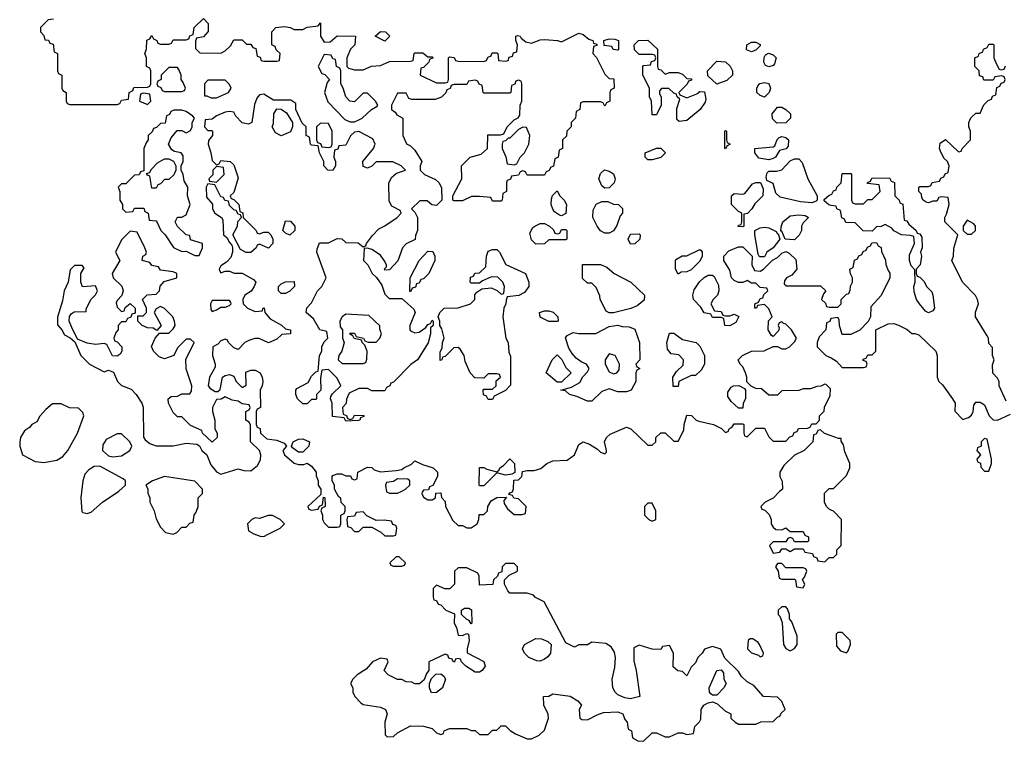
# Model space of a CAD drawing. Header units: inches. Extents: x 2554595 to 2793962, y 331849 to 426146.
# Tile 38 of 45: x 2666238 to 2670802, y 383182 to 386527. Entities that reach past the tile are written whole.
import ezdxf

# ---------------------------------------------------------------- set-up
doc = ezdxf.new("R2010")
doc.units = ezdxf.units.IN
doc.header["$MEASUREMENT"] = 0
doc.layers.add('C6368', color=7, linetype='Continuous')
doc.layers.add('C6378', color=7, linetype='Continuous')

msp = doc.modelspace()

# ---------------------------------------------------------------- linework, layer by layer
at = {"layer": 'C6368', "color": 5, "elevation": 20}
for points in [[(2666394, 386530), (2666370, 386526), (2666351.6, 386508.4), (2666334, 386490), (2666334, 386470), (2666350, 386454), (2666354, 386434), (2666371.6, 386431.6), (2666378, 386418), (2666392.7, 386412.7), (2666398, 386378), (2666414, 386370), (2666414, 386290), (2666418, 386278), (2666434, 386270), (2666434, 386210), (2666438, 386198), (2666454, 386190), (2666454, 386150), (2666458, 386138), (2666470, 386134), (2666690, 386134), (2666702, 386138), (2666710, 386154), (2666742, 386158), (2666746, 386190), (2666762, 386198), (2666767.3, 386212.7), (2666830, 386214), (2666842, 386218), (2666846, 386230), (2666846, 386290), (2666842, 386302), (2666826, 386310), (2666826, 386350), (2666818, 386370), (2666826, 386390), (2666827.3, 386432.7), (2666842, 386438), (2666850, 386454), (2666858, 386438), (2666874, 386430), (2666878, 386418), (2666890, 386414), (2666930, 386414), (2666942, 386418), (2666950, 386434), (2667010, 386434), (2667022, 386438), (2667027.3, 386452.7), (2667042, 386458), (2667046, 386490), (2667090, 386532), (2667112, 386510), (2667111.6, 386471.6), (2667090, 386448), (2667058, 386442), (2667052.7, 386427.3), (2667052.7, 386392.7), (2667072.7, 386372.7), (2667170, 386372), (2667190, 386382), (2667214.6, 386405.4), (2667230, 386434), (2667270, 386434), (2667290, 386414), (2667310, 386414), (2667318, 386398), (2667332.7, 386392.7), (2667338, 386358), (2667352.7, 386352.7), (2667358, 386338), (2667370, 386334), (2667430, 386334), (2667442, 386338), (2667446, 386370), (2667427.3, 386387.3), (2667422, 386402), (2667406, 386410), (2667406, 386470), (2667426, 386490), (2667464.7, 386495.3), (2667492, 386490), (2667510, 386481), (2667550, 386482), (2667570, 386492), (2667622, 386498), (2667632, 386512), (2667632, 386450), (2667650, 386422), (2667676.4, 386423.6), (2667710, 386452), (2667794, 386450), (2667791.3, 386410), (2667772, 386390), (2667754, 386350), (2667754, 386310), (2667762, 386302), (2667790, 386294), (2667830, 386294), (2667868.4, 386311.6), (2667910, 386314), (2667952.7, 386332.7), (2668050, 386334), (2668062, 386338), (2668066, 386370), (2668070, 386374), (2668107.3, 386372.7), (2668130, 386354), (2668150, 386354), (2668154, 386350), (2668138, 386342), (2668134, 386330), (2668110, 386306), (2668098, 386302), (2668094, 386270), (2668170, 386234), (2668210, 386234), (2668222, 386238), (2668226, 386250), (2668226, 386350), (2668230, 386354), (2668251.3, 386351.3), (2668258, 386338), (2668270, 386334), (2668387.3, 386332.7), (2668402, 386338), (2668410, 386354), (2668422, 386358), (2668427.3, 386372.7), (2668450, 386374), (2668454, 386370), (2668458, 386338), (2668490, 386334), (2668502, 386338), (2668507.3, 386352.7), (2668522, 386358), (2668527.3, 386372.7), (2668542, 386378), (2668546, 386410), (2668538, 386430), (2668538, 386450), (2668546, 386454), (2668558, 386450), (2668562, 386442), (2668584.7, 386424.7), (2668610, 386418), (2668650, 386433.4), (2668670, 386434.8), (2668730.6, 386430.6), (2668750, 386424.7), (2668830, 386464.7), (2668850, 386458), (2668876.9, 386436.9), (2668894, 386430), (2668898, 386418), (2668912.7, 386412.7), (2668912.7, 386407.3), (2668898, 386402), (2668894, 386370), (2668911.6, 386351.6), (2668950, 386274), (2668970, 386254), (2668992.7, 386252.7), (2668994, 386210), (2668978, 386202), (2668974, 386190), (2668974, 386150), (2668958, 386142), (2668950, 386126), (2668942, 386142), (2668930, 386146), (2668850, 386146), (2668838, 386142), (2668834, 386110), (2668818, 386102), (2668814, 386070), (2668794, 386050), (2668794, 386030), (2668774, 386010), (2668772.7, 385987.3), (2668754, 385970), (2668754, 385930), (2668738, 385922), (2668734, 385890), (2668718, 385882), (2668712.7, 385847.3), (2668698, 385842), (2668692.7, 385827.3), (2668678, 385822), (2668670, 385806), (2668590, 385806), (2668582, 385822), (2668570, 385826), (2668558, 385822), (2668550, 385806), (2668518, 385802), (2668512.7, 385787.3), (2668498, 385782), (2668494, 385770), (2668494, 385730), (2668478, 385722), (2668474, 385690), (2668470, 385686), (2668430, 385686), (2668422, 385702), (2668370, 385708), (2668332.7, 385707.3), (2668290, 385688), (2668250, 385688), (2668246, 385690), (2668246, 385710), (2668288, 385790), (2668286, 385850), (2668326, 385890), (2668376.4, 385903.6), (2668406, 385930), (2668407.3, 385992.7), (2668467.3, 385992.7), (2668482, 385998), (2668498, 386030), (2668530, 386062), (2668548.4, 386071.6), (2668556.4, 386083.6), (2668558, 386130), (2668566, 386150), (2668566, 386230), (2668562, 386242), (2668550, 386246), (2668538, 386242), (2668532.7, 386227.3), (2668518, 386222), (2668514, 386190), (2668510, 386186), (2668390, 386186), (2668386, 386190), (2668382, 386222), (2668367.3, 386227.3), (2668362, 386242), (2668350, 386246), (2668318, 386242), (2668310, 386226), (2668250, 386226), (2668238, 386222), (2668232.7, 386207.3), (2668218, 386202), (2668212.7, 386187.3), (2668192.7, 386167.3), (2668163.6, 386156.4), (2668056.4, 386156.4), (2668042, 386162), (2668030, 386186), (2667990, 386186), (2667962, 386130), (2667962, 386110), (2667978, 386098), (2667985.4, 386085.4), (2668014, 386070), (2668014, 385990), (2668031.6, 385951.6), (2668050, 385942), (2668070, 385922), (2668102, 385870), (2668094, 385850), (2668094, 385830), (2668114, 385810), (2668165.4, 385785.4), (2668182, 385770), (2668192.7, 385747.3), (2668194, 385690), (2668170, 385666), (2668148.4, 385668.4), (2668127.3, 385687.3), (2668092.7, 385687.3), (2668054, 385650), (2668070, 385634), (2668082, 385610), (2668082, 385550), (2668072.7, 385527.3), (2668071.6, 385508.4), (2668030, 385488), (2668012, 385470), (2667990.8, 385409.2), (2667952.7, 385367.3), (2667930, 385366), (2667928.4, 385371.6), (2667938, 385382), (2667938, 385390), (2667928, 385410), (2667910, 385435.3), (2667870, 385462), (2667850, 385468), (2667834, 385466), (2667832, 385410), (2667852, 385390), (2667872, 385350), (2667891.3, 385331.3), (2667916, 385296), (2667930, 385254), (2667950, 385234), (2668010, 385234), (2668065.4, 385185.4), (2668070.9, 385169.1), (2668046, 385110), (2668046, 385090), (2668050, 385084.7), (2668070, 385076), (2668090, 385078), (2668120.4, 385099.6), (2668130, 385114), (2668142, 385118), (2668150, 385134), (2668154, 385130), (2668154, 385110), (2668142, 385098), (2668142, 385070), (2668131, 385029), (2668082, 384950), (2668051.6, 384928.4), (2667970, 384846), (2667958, 384842), (2667954, 384830), (2667938, 384822), (2667930, 384806), (2667870, 384806), (2667850, 384818), (2667810, 384818), (2667764.7, 384795.3), (2667752.7, 384767.3), (2667751.6, 384748.4), (2667734, 384730), (2667738, 384698), (2667752.7, 384692.7), (2667758, 384678), (2667770, 384674), (2667782, 384678), (2667790, 384694), (2667832.7, 384692.7), (2667832.7, 384687.3), (2667818, 384682), (2667814, 384670), (2667808.4, 384668.4), (2667750, 384666), (2667742, 384682), (2667687.3, 384687.3), (2667686, 384750), (2667678, 384770), (2667680.4, 384779.6), (2667687.3, 384792.7), (2667726, 384830), (2667710, 384866), (2667670, 384906), (2667638, 384902), (2667632.7, 384867.3), (2667634, 384810), (2667614, 384790), (2667614, 384770), (2667610, 384766), (2667590, 384766), (2667570, 384746), (2667550, 384746), (2667526, 384770), (2667518, 384790), (2667518, 384810), (2667523.1, 384816.9), (2667574.6, 384845.4), (2667590, 384874), (2667610, 384894), (2667622, 384898), (2667628, 384970), (2667638, 384990), (2667638, 385010), (2667650, 385034), (2667666, 385050), (2667662, 385082), (2667628.9, 385088.9), (2667600.4, 385140.4), (2667566, 385170), (2667568.4, 385191.6), (2667590, 385214), (2667618, 385270), (2667638, 385290), (2667658, 385330), (2667615.3, 385450), (2667616.4, 385463.6), (2667627.3, 385492.7), (2667670, 385492), (2667710, 385512), (2667731.6, 385511.6), (2667750, 385494), (2667807.3, 385492.7), (2667830, 385474), (2667842, 385478), (2667846, 385490), (2667872.9, 385527.1), (2667902, 385558), (2667930, 385571.3), (2667988, 385610), (2668006, 385630), (2668002, 385642), (2667963.1, 385663.1), (2667950, 385686), (2667949.2, 385770), (2667962.7, 385797.3), (2667984, 385816), (2668026, 385830), (2668006, 385850), (2667967.3, 385867.3), (2667890, 385868), (2667870, 385848), (2667850, 385838), (2667830, 385846), (2667828.7, 385870), (2667878, 385930), (2667886, 385950), (2667875.3, 385975.3), (2667810, 386008), (2667790, 386006), (2667771.6, 385988.4), (2667750, 385946), (2667718, 385942), (2667712.7, 385927.3), (2667698, 385922), (2667694, 385890), (2667702, 385870), (2667702, 385850), (2667690, 385828), (2667666, 385830), (2667648, 385850), (2667648, 385870), (2667628, 385910), (2667622, 385942), (2667590, 385946), (2667586, 385950), (2667582, 385982), (2667566, 385990), (2667566, 386030), (2667547.3, 386047.3), (2667518, 386110), (2667518, 386138), (2667494.6, 386154.6), (2667414.6, 386154.6), (2667370, 386182), (2667350, 386178), (2667336.9, 386163.1), (2667326.4, 386133.6), (2667314, 386050), (2667298, 386042), (2667269.2, 386049.2), (2667239.3, 386079.3), (2667230, 386098), (2667210, 386102), (2667190, 386099), (2667150, 386082), (2667130, 386066), (2667098, 386062), (2667094, 386030), (2667110, 386014), (2667130, 386014), (2667132, 386010), (2667132, 385990), (2667112.7, 385967.3), (2667112, 385950), (2667124.7, 385910), (2667130, 385874), (2667150, 385854), (2667162, 385858), (2667170, 385874), (2667214, 385870), (2667230, 385854), (2667250, 385794), (2667230, 385726), (2667214, 385710), (2667218, 385698), (2667230, 385694), (2667254, 385670), (2667258, 385638), (2667271.6, 385631.6), (2667274, 385610), (2667334, 385550), (2667338, 385538), (2667350, 385534), (2667370, 385542), (2667390, 385542), (2667402, 385530), (2667412, 385510), (2667412, 385490), (2667391.6, 385468.4), (2667350, 385486), (2667338, 385482), (2667334, 385470), (2667310, 385448), (2667288.4, 385448.4), (2667262, 385462), (2667226, 385530), (2667248, 385570), (2667248.7, 385591.3), (2667266, 385610), (2667262, 385622), (2667250, 385626), (2667242, 385642), (2667230, 385646), (2667210, 385666), (2667206, 385686), (2667188.4, 385688.4), (2667182, 385702), (2667170, 385706), (2667142, 385762), (2667110, 385766), (2667102, 385750), (2667103.6, 385703.6), (2667131.6, 385671.6), (2667132, 385650), (2667142, 385630), (2667174, 385610), (2667179.6, 385599.6), (2667182, 385530), (2667198, 385518), (2667210, 385494), (2667222, 385482), (2667224.7, 385470), (2667224.7, 385450), (2667216, 385424), (2667196.9, 385403.1), (2667170, 385386), (2667162, 385370), (2667163.6, 385363.6), (2667170, 385354), (2667190, 385362), (2667210, 385362), (2667232.7, 385352.7), (2667270, 385351.3), (2667322, 385322), (2667332, 385310), (2667324.7, 385290), (2667310.8, 385269.2), (2667282, 385250), (2667272, 385230), (2667274, 385210), (2667294, 385190), (2667330, 385174), (2667362, 385178), (2667366, 385190), (2667371.6, 385191.6), (2667374, 385170), (2667399.6, 385139.6), (2667451.6, 385111.6), (2667470, 385094), (2667494, 385090), (2667494, 385070), (2667452.7, 385067.3), (2667430, 385046), (2667391.6, 385028.4), (2667348.4, 385048.4), (2667328.4, 385048.4), (2667299.8, 385040.2), (2667282, 385030), (2667250, 384998), (2667230, 385006), (2667206, 385030), (2667202, 385042), (2667190, 385046), (2667170, 385038), (2667156.9, 385023.1), (2667134, 385010), (2667132, 384970), (2667144.7, 384930), (2667143.6, 384916.4), (2667118, 384870), (2667112, 384830), (2667119.6, 384819.6), (2667143.6, 384803.6), (2667156.4, 384803.6), (2667167.3, 384812.7), (2667178, 384870), (2667190, 384878), (2667210, 384882), (2667230, 384874), (2667242, 384850), (2667270, 384822), (2667287.3, 384832.7), (2667286, 384890), (2667290, 384894), (2667310, 384902), (2667330, 384902), (2667352, 384890), (2667362, 384870), (2667364.7, 384850), (2667362, 384830), (2667352, 384810), (2667354, 384730), (2667338, 384722), (2667334, 384710), (2667334, 384650), (2667338, 384638), (2667352.7, 384632.7), (2667354, 384610), (2667383.6, 384583.6), (2667430, 384578), (2667463.6, 384563.6), (2667474, 384550), (2667458, 384530), (2667464.7, 384510), (2667510, 384471.3), (2667530, 384464.7), (2667554.6, 384465.4), (2667570, 384471.3), (2667590, 384458), (2667612, 384430), (2667612.7, 384412.7), (2667622, 384390), (2667622, 384370), (2667634, 384350), (2667634, 384326), (2667574, 384270), (2667578, 384258), (2667590, 384254), (2667622, 384258), (2667627.3, 384272.7), (2667642, 384278), (2667646, 384314), (2667652.7, 384312.7), (2667654, 384270), (2667638, 384262), (2667634, 384250), (2667642, 384230), (2667642, 384210), (2667650, 384194), (2667670, 384174), (2667710, 384174), (2667722, 384178), (2667726, 384190), (2667726, 384230), (2667742, 384238), (2667746, 384250), (2667746, 384270), (2667728.4, 384288.4), (2667727.3, 384307.3), (2667716.4, 384316.4), (2667698, 384350), (2667698, 384370), (2667686, 384390), (2667686, 384410), (2667690, 384414), (2667710, 384422), (2667730, 384422), (2667750, 384412), (2667772, 384412), (2667778, 384398), (2667790, 384394), (2667802, 384398), (2667806, 384430), (2667850, 384452), (2667870, 384451), (2667881, 384441), (2667910, 384431.3), (2667983.1, 384436.9), (2668010, 384442), (2668018, 384450), (2668054, 384466), (2668070, 384482), (2668104.7, 384464.7), (2668154, 384450), (2668174, 384430), (2668174, 384410), (2668152.7, 384367.3), (2668138, 384362), (2668132.7, 384347.3), (2668110, 384346), (2668103.6, 384336.4), (2668102, 384330), (2668110, 384314), (2668130, 384302), (2668150, 384302), (2668166, 384310), (2668167.3, 384332.7), (2668190, 384334), (2668192.7, 384312.7), (2668210, 384294), (2668212, 384270), (2668245.4, 384205.4), (2668270, 384182), (2668290, 384182), (2668310, 384172), (2668330, 384172), (2668358, 384190), (2668366, 384210), (2668367.3, 384232.7), (2668390, 384234), (2668406, 384250), (2668408, 384270), (2668423.1, 384296.9), (2668450, 384312), (2668494, 384314), (2668482, 384298), (2668483.6, 384283.6), (2668499.6, 384259.6), (2668530, 384234), (2668567.3, 384232.7), (2668582, 384238), (2668586, 384270), (2668550, 384306), (2668528.4, 384308.4), (2668522, 384322), (2668506, 384326), (2668510, 384334), (2668522, 384338), (2668527.3, 384352.7), (2668528, 384392), (2668550, 384394), (2668566, 384410), (2668568, 384432), (2668590, 384438), (2668623.1, 384436.9), (2668654, 384446), (2668682, 384470), (2668710, 384482.8), (2668775.1, 384484.9), (2668809.5, 384510.5), (2668830, 384558), (2668850, 384570.8), (2668879.8, 384559.8), (2668916.9, 384536.9), (2668930, 384522), (2668950, 384514), (2668958, 384522), (2668958, 384530), (2668948.7, 384570), (2668958, 384590), (2668974.6, 384605.4), (2669050, 384638), (2669071.1, 384631.1), (2669150, 384554), (2669170, 384554), (2669186, 384570), (2669186, 384590), (2669210, 384612), (2669230, 384612), (2669270, 384574), (2669290, 384574), (2669316.4, 384623.6), (2669318, 384650), (2669330, 384694), (2669352.7, 384692.7), (2669374, 384670), (2669385.4, 384665.4), (2669454, 384650), (2669491.6, 384631.6), (2669510, 384614), (2669522, 384618), (2669526, 384630), (2669540.4, 384639.6), (2669550, 384654), (2669590, 384654), (2669594, 384650), (2669594, 384610), (2669598, 384598), (2669610, 384594), (2669650, 384634), (2669690, 384634), (2669710, 384594), (2669730, 384574), (2669790, 384574), (2669807.3, 384592.7), (2669822, 384598), (2669827.3, 384612.7), (2669842, 384618), (2669847.3, 384632.7), (2669890, 384634), (2669902, 384638), (2669910, 384654), (2669930, 384654), (2669946, 384670), (2669946, 384690), (2669967.3, 384712.7), (2669968.4, 384731.6), (2669994.6, 384785.4), (2669996.4, 384816.4), (2669976.4, 384836.4), (2669970, 384838), (2669951.6, 384828.4), (2669932.7, 384827.3), (2669903.6, 384816.4), (2669870, 384815.3), (2669850, 384808), (2669770, 384806), (2669750, 384786), (2669710, 384786), (2669676.4, 384816.4), (2669650, 384818), (2669628, 384828), (2669608, 384848), (2669608, 384870), (2669602, 384890), (2669590, 384918), (2669578, 384930), (2669568, 384950), (2669588, 384970), (2669630, 384991), (2669688.4, 384991.6), (2669730, 385012), (2669750, 385012), (2669770, 385002), (2669790, 385002), (2669806, 385010), (2669830, 385034), (2669838, 385050), (2669815.3, 385090), (2669790, 385115.3), (2669778, 385118), (2669770, 385126), (2669758, 385122), (2669754, 385110), (2669758, 385098), (2669755.3, 385084.7), (2669730, 385058), (2669723.1, 385063.1), (2669708, 385090), (2669708.4, 385131.6), (2669726, 385150), (2669710, 385186), (2669690, 385206), (2669658, 385202), (2669654, 385190), (2669646, 385190), (2669646, 385210), (2669662, 385218), (2669670, 385234), (2669682, 385238), (2669687.3, 385252.7), (2669706, 385270), (2669702, 385282), (2669670, 385286), (2669650, 385306), (2669630, 385306), (2669610, 385318), (2669590, 385308), (2669570, 385308), (2669550, 385318), (2669538, 385330), (2669530, 385366), (2669502, 385410), (2669502, 385430), (2669524.7, 385455.3), (2669570, 385474), (2669590, 385474), (2669634, 385430), (2669632, 385390), (2669644.7, 385364.7), (2669670, 385362), (2669686, 385370), (2669728, 385412), (2669750, 385424.7), (2669770, 385444.7), (2669790, 385452), (2669805.4, 385445.4), (2669836, 385416), (2669841, 385370), (2669817.3, 385342.7), (2669792, 385330), (2669783.6, 385316.4), (2669782, 385302), (2669792.7, 385292.7), (2669950, 385294), (2669974, 385270), (2669963.6, 385256.4), (2669954, 385230), (2669972.7, 385212.7), (2669978, 385198), (2669990, 385194), (2670000, 385194)], [(2670000, 385666.2), (2669988.4, 385668.4), (2669967.3, 385687.3), (2669967.3, 385692.7), (2669990, 385714), (2670000, 385717.3)], [(2670000, 385142.3), (2669998, 385142), (2669992.7, 385127.3), (2669978, 385122), (2669974, 385090), (2669943.6, 385056.4), (2669934, 385030), (2669934, 385010), (2669974, 384970), (2669999.8, 384959.8), (2670000, 384959.6)], [(2670000, 384597.6), (2669968.4, 384608.4), (2669950, 384626), (2669938, 384622), (2669930, 384606), (2669918, 384602), (2669914, 384570), (2669874, 384530), (2669830, 384508.7), (2669779.6, 384460.4), (2669762, 384430), (2669762, 384410), (2669772.7, 384387.3), (2669774, 384350), (2669759.6, 384340.4), (2669731.1, 384308.9), (2669694, 384290), (2669674, 384270), (2669678, 384258), (2669692.7, 384252.7), (2669712.7, 384232.7), (2669722, 384210), (2669722, 384190), (2669730, 384174), (2669743.6, 384163.6), (2669770, 384162), (2669790, 384172), (2669810, 384154), (2669870, 384154), (2669878, 384138), (2669894, 384130), (2669894, 384110), (2669890, 384106), (2669830, 384106), (2669822, 384122), (2669810, 384126), (2669798, 384122), (2669790, 384106), (2669730, 384106), (2669714, 384090), (2669730, 384054), (2669762, 384058), (2669770, 384074), (2669790, 384074), (2669810, 384062), (2669830, 384074), (2669870, 384074), (2669878, 384058), (2669912.7, 384052.7), (2669918, 384038), (2669932.7, 384032.7), (2669938, 384018), (2669970, 384014), (2669990, 384034), (2670000, 384034)], [(2670000, 384253), (2669990, 384258), (2669978, 384270), (2669968, 384290), (2669968.4, 384331.6), (2669990, 384354), (2670000, 384354)]]:
    msp.add_lwpolyline(points, dxfattribs=at)
for points in [[(2667930, 386428), (2667886, 386450), (2667910, 386472), (2667934, 386470), (2667954, 386450)], [(2669010, 386386), (2668988.4, 386388.4), (2668982, 386402), (2668947.3, 386407.3), (2668946, 386430), (2668970, 386438), (2668996.9, 386436.9), (2669014, 386430), (2669014, 386390)], [(2669230, 386274), (2669250, 386282), (2669290, 386282), (2669310, 386274), (2669330, 386254), (2669352.7, 386252.7), (2669352.7, 386247.3), (2669338, 386242), (2669332.7, 386227.3), (2669294, 386190), (2669298, 386178), (2669330, 386164.7), (2669376.4, 386183.6), (2669390, 386194), (2669412.7, 386192.7), (2669418, 386158), (2669415.3, 386144.7), (2669392, 386110), (2669330, 386059), (2669295.3, 386055.3), (2669284.7, 386064.7), (2669284.7, 386115.3), (2669298, 386158), (2669286, 386170), (2669282, 386182), (2669270, 386186), (2669247.3, 386207.3), (2669212.7, 386207.3), (2669203.6, 386196.4), (2669203.6, 386183.6), (2669212, 386170), (2669212, 386130), (2669190, 386086), (2669170, 386086), (2669166, 386150), (2669158, 386170), (2669158, 386210), (2669126, 386270), (2669126, 386310), (2669130, 386314), (2669162, 386318), (2669167.3, 386332.7), (2669182, 386338), (2669186, 386350), (2669182, 386362), (2669170, 386366), (2669110, 386366), (2669087.3, 386387.3), (2669086, 386410), (2669106, 386430), (2669150, 386432), (2669194, 386390), (2669194, 386310), (2669198, 386298), (2669210, 386294)], [(2669630, 386378), (2669607.3, 386387.3), (2669608, 386410), (2669630, 386422), (2669650, 386422), (2669670, 386412), (2669670, 386406), (2669650, 386386)], [(2667650, 386366), (2667622, 386310), (2667638, 386278), (2667652.7, 386272.7), (2667674, 386250), (2667663.6, 386236.4), (2667651.3, 386190), (2667666.8, 386146.8), (2667744.7, 386064.7), (2667770, 386054), (2667790, 386054), (2667810, 386062), (2667826, 386070), (2667868.7, 386111.3), (2667894.6, 386125.4), (2667898, 386130), (2667888, 386150), (2667850, 386186), (2667830, 386186), (2667790, 386146), (2667768.7, 386148.7), (2667749.1, 386169.1), (2667738, 386210), (2667726, 386230), (2667726, 386290), (2667722, 386302), (2667706, 386310), (2667702, 386342), (2667690, 386346), (2667682, 386362)], [(2669710, 386309), (2669695.3, 386315.3), (2669688, 386330), (2669688.4, 386351.6), (2669695.3, 386364.7), (2669709, 386371), (2669730, 386364.7), (2669744.7, 386350), (2669737.3, 386322.7), (2669730, 386315.3)], [(2666970, 386306), (2666930, 386306), (2666894, 386270), (2666894, 386250), (2666878, 386242), (2666874, 386230), (2666878, 386218), (2666892.7, 386212.7), (2666898, 386198), (2666910, 386194), (2666990, 386194), (2667002, 386198), (2667006, 386210), (2666996.4, 386236.4), (2666986, 386250), (2666986, 386270), (2666976.4, 386296.4)], [(2669470, 386228), (2669427.3, 386267.3), (2669426, 386290), (2669470, 386334), (2669510, 386332), (2669531.3, 386311.3), (2669542, 386290), (2669542, 386270), (2669515.3, 386244.7)], [(2667190, 386246), (2667110, 386246), (2667094, 386230), (2667094, 386174), (2667106, 386174), (2667125.4, 386165.4), (2667150, 386164.7), (2667206, 386190), (2667218, 386210), (2667210, 386226)], [(2669690, 386168), (2669670, 386175.3), (2669655.3, 386190), (2669655.3, 386210), (2669660.2, 386219.8), (2669669, 386231), (2669690, 386236), (2669710.7, 386230.7), (2669718, 386210), (2669712, 386190)], [(2666810, 386186), (2666798, 386182), (2666794, 386150), (2666830, 386134), (2666846, 386150), (2666842, 386182)], [(2669748, 386048), (2669727.3, 386067.3), (2669726, 386090), (2669750, 386122), (2669770, 386122), (2669790, 386111.3), (2669810.7, 386090.7), (2669811.3, 386070), (2669790, 386049)], [(2666990, 386108), (2666952.7, 386107.3), (2666938, 386102), (2666932.7, 386087.3), (2666918, 386082), (2666912.7, 386047.3), (2666890, 386046), (2666872.7, 386027.3), (2666858, 386022), (2666852.7, 386007.3), (2666834, 385990), (2666834, 385970), (2666823.6, 385956.4), (2666814, 385930), (2666814, 385826), (2666798, 385822), (2666791.6, 385808.4), (2666770, 385806), (2666730, 385766), (2666710, 385766), (2666694, 385750), (2666702, 385730), (2666702, 385690), (2666714, 385670), (2666714, 385650), (2666730, 385634), (2666762, 385638), (2666770, 385654), (2666812.7, 385652.7), (2666818, 385638), (2666834, 385630), (2666838, 385598), (2666870, 385594), (2666874, 385590), (2666892, 385550), (2666912, 385530), (2666951.6, 385471.6), (2666990, 385452), (2667010, 385454), (2667050, 385434), (2667070, 385434), (2667086, 385470), (2667086, 385490), (2667030, 385506), (2667026, 385526), (2667008.9, 385528.9), (2666968.9, 385568.9), (2666958, 385590), (2666969, 385611), (2666990, 385612), (2667010, 385622), (2667028.7, 385670), (2667015.3, 385710), (2667018, 385750), (2667000.4, 385780.4), (2666995.3, 385810), (2666986, 385830), (2666986, 385850), (2666995.3, 385870), (2666996.4, 385896.4), (2666986, 385910), (2666955.3, 385915.3), (2666943.1, 385923.1), (2666928, 385950), (2666940.2, 385979.8), (2666967.3, 386012.7), (2666990, 386014), (2667010, 386002), (2667030, 386014), (2667038, 386030), (2667038, 386050), (2667048, 386070), (2667040.4, 386080.4), (2667010, 386102)], [(2667450, 385988.7), (2667423.1, 386003.1), (2667408, 386030), (2667414, 386046), (2667415.3, 386090), (2667430, 386114), (2667450, 386112), (2667474.8, 386094.8), (2667502, 386050), (2667502, 386030), (2667492.7, 386007.3)], [(2667632.7, 386047.3), (2667614, 386030), (2667614, 385970), (2667618, 385958), (2667632.7, 385952.7), (2667638, 385938), (2667670, 385934), (2667682, 385938), (2667686, 385950), (2667686, 386010), (2667670, 386046)], [(2668570, 386028), (2668550, 386018), (2668510, 385978), (2668502, 385978), (2668490, 385966), (2668478, 385962), (2668474, 385950), (2668474, 385930), (2668491.6, 385891.6), (2668498, 385858), (2668530, 385854), (2668542, 385858), (2668558, 385890), (2668578, 385910), (2668598, 385950), (2668602, 385990), (2668587.3, 386027.3)], [(2669510, 385928), (2669506, 385930), (2669506, 386010), (2669510, 386014), (2669514, 386010), (2669514, 385970), (2669518, 385958), (2669532, 385950), (2669518, 385942)], [(2669710, 385877.2), (2669664.7, 385884.7), (2669646, 385910), (2669646, 385930), (2669730, 385938), (2669738, 385942), (2669748.7, 385971.3), (2669759, 385981), (2669770, 385986), (2669790, 385981), (2669801, 385970), (2669799.8, 385940.2), (2669791, 385929), (2669759.6, 385920.4), (2669742, 385890), (2669730, 385884)], [(2669150, 385878), (2669138, 385890), (2669138, 385910), (2669190, 385931.3), (2669210, 385932), (2669232, 385910), (2669210, 385888.7), (2669170, 385878)], [(2666850, 385746), (2666842, 385802), (2666830, 385806), (2666826, 385814), (2666842, 385818), (2666847.3, 385832.7), (2666876.4, 385863.6), (2666910, 385882), (2666930, 385882), (2666951.3, 385871.3), (2666962, 385850), (2666962, 385830), (2666952.7, 385807.3), (2666930, 385786), (2666910, 385786), (2666890, 385766), (2666878, 385762), (2666870, 385746)], [(2667150, 385846), (2667134, 385830), (2667132.7, 385807.3), (2667114, 385790), (2667118, 385778), (2667150, 385774), (2667186, 385810), (2667182, 385842)], [(2669910, 385678), (2669856.9, 385683.1), (2669763.7, 385703.7), (2669743.2, 385723.2), (2669730, 385768), (2669702, 385782), (2669698, 385798), (2669702.7, 385817.3), (2669710, 385824.7), (2669745.4, 385825.4), (2669770, 385831.3), (2669810, 385872), (2669830, 385882), (2669850, 385882), (2669865.4, 385865.4), (2669891.3, 385790), (2669934, 385710), (2669934, 385690), (2669930, 385686)], [(2668950, 385746), (2668936.4, 385756.4), (2668922, 385790), (2668930, 385814), (2668948.9, 385831.1), (2668970, 385824.7), (2668990, 385812), (2668998, 385790), (2668994, 385770), (2668970, 385748)], [(2669590, 385566), (2669568.4, 385568.4), (2669570, 385574), (2669582, 385578), (2669586, 385590), (2669586, 385630), (2669570, 385638), (2669538, 385670), (2669538, 385710), (2669550, 385722), (2669590, 385718), (2669599, 385721), (2669634.6, 385765.4), (2669650, 385772), (2669672, 385772), (2669683.6, 385743.6), (2669682, 385710), (2669646, 385674), (2669632, 385650), (2669611.1, 385628.9), (2669594, 385626), (2669594, 385570)], [(2668750, 385618), (2668740.4, 385620.4), (2668716.4, 385636.4), (2668708.9, 385648.9), (2668702, 385670), (2668703.1, 385696.9), (2668708, 385712), (2668730, 385734), (2668742, 385710), (2668762, 385690), (2668772, 385670), (2668770, 385628)], [(2668950, 385538), (2668930, 385548), (2668915.3, 385570), (2668895.3, 385610), (2668896.4, 385643.6), (2668910, 385672), (2668936.4, 385683.6), (2668963.6, 385683.6), (2668990, 385672), (2669014, 385670), (2669031.6, 385651.6), (2669032, 385630), (2669022, 385618), (2669006.4, 385573.6), (2668990, 385548), (2668970, 385538)], [(2669830, 385506), (2669786, 385510), (2669770, 385546), (2669766, 385546), (2669767.3, 385567.3), (2669775.3, 385590), (2669810, 385618), (2669850, 385622), (2669879.6, 385619.6), (2669894, 385610), (2669870, 385586), (2669862, 385570), (2669862, 385550), (2669851.3, 385528.7)], [(2667490, 385528), (2667470, 385538), (2667458, 385550), (2667470, 385594), (2667492.7, 385592.7), (2667514, 385570), (2667514, 385550)], [(2668730, 385534), (2668742, 385538), (2668750, 385554), (2668770, 385554), (2668774, 385550), (2668774, 385510), (2668770, 385506), (2668690, 385506), (2668670, 385488), (2668630, 385486), (2668610, 385506), (2668603.1, 385536.9), (2668616.4, 385563.6), (2668626, 385570), (2668650, 385582), (2668670, 385582), (2668694, 385570), (2668712.7, 385552.7), (2668718, 385538)], [(2666750, 385546), (2666710, 385506), (2666682, 385450), (2666702, 385410), (2666666.8, 385350), (2666671.3, 385330), (2666711.3, 385291.3), (2666718, 385270), (2666712, 385248), (2666690, 385226), (2666685.4, 385214.6), (2666690, 385194), (2666710, 385174), (2666722, 385178), (2666727.3, 385192.7), (2666750, 385212), (2666774, 385190), (2666774, 385166), (2666758, 385162), (2666752.7, 385147.3), (2666738, 385142), (2666730, 385126), (2666710, 385126), (2666694, 385110), (2666694, 385090), (2666683.6, 385076.4), (2666674, 385050), (2666678, 385038), (2666690, 385034), (2666712, 385010), (2666712, 384990), (2666703.6, 384976.4), (2666690, 384968), (2666668.7, 384968.7), (2666642, 385022), (2666630, 385026), (2666590, 385022), (2666550, 385028), (2666506, 385046), (2666480.4, 385100.4), (2666468, 385130), (2666468.4, 385151.6), (2666476.4, 385163.6), (2666490, 385172), (2666546, 385174), (2666546, 385186), (2666568.7, 385231.3), (2666590, 385252), (2666599, 385270), (2666590, 385294), (2666528.4, 385288.4), (2666522, 385310), (2666522, 385350), (2666536.4, 385376.4), (2666527.3, 385387.3), (2666492.7, 385387.3), (2666472.7, 385367.3), (2666462, 385310), (2666444.7, 385270), (2666436.9, 385223.1), (2666412.7, 385147.3), (2666412.7, 385112.7), (2666434, 385090), (2666445.4, 385065.4), (2666472.7, 385052.7), (2666494, 385034), (2666522, 384970), (2666562, 384930), (2666630, 384894), (2666650, 384902), (2666672.7, 384892.7), (2666692, 384850), (2666710, 384832), (2666754, 384814), (2666778, 384790), (2666804.7, 384750), (2666811.1, 384731.1), (2666811.6, 384591.6), (2666819.6, 384579.6), (2666842, 384562), (2666870.9, 384550.9), (2666949.1, 384550.9), (2667010, 384564.7), (2667058.8, 384558.8), (2667071.6, 384551.6), (2667082, 384530), (2667104.7, 384510), (2667124, 384464), (2667150.7, 384430.7), (2667170, 384421), (2667190, 384426.8), (2667250, 384444.7), (2667276.8, 384436.8), (2667310, 384436.3), (2667340.1, 384459.9), (2667354, 384486), (2667356, 384510), (2667349.5, 384529.5), (2667308, 384570), (2667307.3, 384647.3), (2667302, 384662), (2667286, 384670), (2667286, 384710), (2667302, 384718), (2667306, 384730), (2667302, 384742), (2667270, 384746), (2667250, 384758), (2667223.1, 384763.1), (2667190, 384778), (2667171.6, 384768.4), (2667150, 384766), (2667132, 384730), (2667132, 384710), (2667142, 384670), (2667142, 384630), (2667154, 384610), (2667154, 384590), (2667130, 384568.7), (2667086, 384610), (2667082, 384622), (2667030, 384646), (2666990, 384686), (2666970, 384686), (2666950, 384706), (2666928, 384750), (2666926, 384770), (2666940.4, 384779.6), (2666970, 384782), (2666990, 384792), (2667027.3, 384792.7), (2667034.6, 384805.4), (2667035.3, 384830), (2667009.1, 384909.1), (2667008, 384952), (2667046, 385030), (2667030, 385046), (2667010, 385046), (2666970, 385006), (2666952, 384970), (2666910, 384955.3), (2666884, 384964), (2666858, 384990), (2666848.7, 385011.3), (2666866, 385050), (2666886, 385074), (2666930, 385074), (2666950, 385094), (2666958, 385110), (2666955.3, 385130), (2666948, 385150), (2666910, 385188), (2666890, 385198), (2666870, 385186), (2666862, 385170), (2666894, 385110), (2666874, 385086), (2666856.4, 385096.4), (2666830, 385098), (2666806, 385110), (2666786, 385130), (2666786, 385154), (2666810, 385154), (2666826, 385170), (2666826, 385190), (2666808, 385230), (2666828.4, 385251.6), (2666870, 385254), (2666886, 385270), (2666888.4, 385291.6), (2666907.3, 385312.7), (2666966, 385330), (2666966, 385350), (2666950, 385358), (2666890, 385366), (2666882, 385382), (2666850, 385388), (2666842, 385402), (2666806, 385410), (2666808.7, 385431.3), (2666822, 385438), (2666826, 385450), (2666818, 385470), (2666782, 385542)], [(2669070, 385486), (2669058, 385510), (2669070, 385532), (2669110, 385534), (2669114, 385530), (2669112, 385510), (2669090, 385488)], [(2669750, 385534), (2669754, 385534), (2669762, 385510), (2669731.3, 385468.7), (2669702, 385450), (2669690, 385428), (2669668, 385428), (2669660.4, 385440.4), (2669646, 385530), (2669646, 385550), (2669670, 385562), (2669690, 385564.7), (2669710, 385562), (2669744.7, 385544.7)], [(2668050, 385266), (2668046, 385270), (2668048, 385330), (2668089.1, 385410.9), (2668130, 385454), (2668152.7, 385452.7), (2668162, 385430), (2668162, 385410), (2668134, 385350), (2668110, 385326), (2668098, 385322), (2668090, 385306), (2668078, 385302), (2668072.7, 385287.3), (2668058, 385282)], [(2668410, 384766), (2668402, 384782), (2668387.3, 384787.3), (2668386, 384810), (2668390, 384814), (2668430, 384814), (2668446, 384830), (2668447.3, 384852.7), (2668466, 384870), (2668462, 384882), (2668450, 384886), (2668410, 384886), (2668390, 384866), (2668347.3, 384867.3), (2668326, 384890), (2668303.1, 384943.1), (2668298, 384970), (2668280.4, 385000.4), (2668270, 385008), (2668250, 385006), (2668210, 384966), (2668198, 384962), (2668194, 384950), (2668187.3, 384947.3), (2668187.3, 384987.3), (2668196.4, 385003.6), (2668198, 385030), (2668206, 385050), (2668194.6, 385094.6), (2668186, 385110), (2668186, 385130), (2668178, 385150), (2668186, 385170), (2668206, 385190), (2668270, 385191), (2668328, 385210), (2668348, 385230), (2668348, 385252), (2668356.4, 385263.6), (2668380.4, 385279.6), (2668423.6, 385283.6), (2668452, 385272), (2668470, 385254), (2668482, 385258), (2668486, 385290), (2668478, 385310), (2668454, 385334), (2668425.4, 385334.6), (2668383.6, 385316.4), (2668370, 385306), (2668330, 385306), (2668326, 385310), (2668327.3, 385332.7), (2668342, 385338), (2668348.4, 385351.6), (2668370, 385354), (2668399, 385381), (2668402, 385430), (2668410, 385454), (2668430, 385462), (2668450, 385462), (2668462, 385450), (2668491.6, 385391.6), (2668582, 385350), (2668598, 385310), (2668598, 385290), (2668578, 385262), (2668551.6, 385248.4), (2668498, 385242), (2668492.7, 385227.3), (2668492, 385210), (2668482, 385190), (2668478, 385150), (2668492, 385050), (2668502, 385030), (2668505.4, 384985.4), (2668512.7, 384967.3), (2668512.7, 384832.7), (2668490, 384808), (2668438, 384782), (2668430, 384766)], [(2669290, 385348), (2669278, 385370), (2669278, 385410), (2669283.1, 385416.9), (2669308.4, 385431.6), (2669330, 385432), (2669390, 385462), (2669396.9, 385456.9), (2669402, 385450), (2669402, 385430), (2669390, 385408), (2669350, 385368), (2669330, 385358), (2669303.6, 385356.4)], [(2668970, 385168), (2668956.4, 385176.4), (2668928, 385230), (2668927.3, 385247.3), (2668910, 385286), (2668890, 385306), (2668870, 385306), (2668847.3, 385327.3), (2668847.3, 385392.7), (2668930, 385392), (2668959.6, 385379.6), (2668994, 385350), (2669070.9, 385310.9), (2669134, 385250), (2669132.7, 385227.3), (2669099.8, 385200.2), (2669071.1, 385188.9), (2668990, 385168.7)], [(2669510, 385154), (2669530, 385154), (2669550, 385162), (2669571, 385151), (2669556.9, 385123.1), (2669530, 385108), (2669506, 385110), (2669502, 385142), (2669490, 385146), (2669450, 385146), (2669442, 385162), (2669410, 385168), (2669394.6, 385194.6), (2669362, 385230), (2669358, 385250), (2669364.7, 385275.3), (2669388.9, 385311.1), (2669410, 385332), (2669430, 385342), (2669450, 385342), (2669456.9, 385336.9), (2669476.9, 385296.9), (2669478, 385270), (2669472, 385250), (2669452, 385230), (2669442, 385210), (2669458, 385178), (2669490, 385174), (2669498, 385158)], [(2667450, 385258), (2667438, 385270), (2667438, 385290), (2667450, 385302), (2667470, 385312), (2667510, 385314), (2667512, 385290), (2667490, 385268), (2667470, 385258)], [(2667210, 385226), (2667130, 385226), (2667122, 385210), (2667123.6, 385183.6), (2667130, 385174), (2667150, 385182), (2667170, 385194), (2667190, 385194), (2667210, 385202), (2667218, 385210), (2667216.4, 385216.4)], [(2667750, 385162), (2667732, 385150), (2667722, 385130), (2667723.6, 385103.6), (2667734, 385090), (2667734, 385050), (2667742, 385030), (2667731.3, 384990), (2667718, 384970), (2667714, 384950), (2667732.7, 384932.7), (2667830, 384934), (2667842, 384938), (2667847.3, 384952.7), (2667848, 384990), (2667838, 385018), (2667826, 385030), (2667822, 385042), (2667788.4, 385048.4), (2667782, 385062), (2667766, 385070), (2667770, 385074), (2667790, 385074), (2667798, 385058), (2667831.3, 385051.3), (2667838, 385038), (2667852.7, 385032.7), (2667890, 385032), (2667908, 385050), (2667915.3, 385070), (2667907.3, 385092.7), (2667907.3, 385107.3), (2667856.4, 385156.4)], [(2668730, 385128), (2668690, 385128.7), (2668650, 385148), (2668648, 385170), (2668670, 385178), (2668690, 385178), (2668711, 385171), (2668732, 385150), (2668734, 385130)], [(2669010, 384802), (2668970, 384815.3), (2668936.9, 384803.1), (2668890, 384758), (2668870, 384758), (2668820.2, 384780.2), (2668786, 384790), (2668767.3, 384807.3), (2668746, 384810), (2668796.4, 384823.6), (2668834.6, 384845.4), (2668848, 384872), (2668870, 384894), (2668878, 384910), (2668866, 384930), (2668840.2, 384940.2), (2668817.2, 384957.2), (2668799, 384979), (2668784, 385004), (2668768.4, 385051.6), (2668776.4, 385063.6), (2668803.1, 385076.9), (2668830, 385072), (2668908.4, 385071.6), (2668970, 385104.7), (2669010, 385111.3), (2669030, 385104.7), (2669063.6, 385103.6), (2669090, 385092), (2669111.3, 385030), (2669112, 384950), (2669094, 384930), (2669098, 384918), (2669112, 384910), (2669098, 384902), (2669094, 384890), (2669094, 384850), (2669072, 384810), (2669050, 384802)], [(2669290, 384826), (2669267.3, 384827.3), (2669266, 384870), (2669283.1, 384896.9), (2669314, 384926), (2669315.3, 384950), (2669293.2, 384973.2), (2669258, 384978), (2669240.4, 385000.4), (2669238, 385030), (2669250, 385074), (2669270, 385074), (2669310, 385044.7), (2669374, 385030), (2669390, 385014), (2669412, 384970), (2669412, 384930), (2669396.9, 384903.1), (2669370, 384878), (2669350, 384878), (2669294, 384850)], [(2668730, 384846), (2668678, 384890), (2668706, 384950), (2668730, 384974), (2668751.6, 384951.6), (2668770, 384914), (2668794, 384890), (2668750, 384846)], [(2668970, 384978), (2668952, 384950), (2668952, 384930), (2668970, 384894), (2668990, 384884.7), (2669006, 384890), (2669016.4, 384903.6), (2669018, 384930), (2668998, 384970)], [(2669570, 384726), (2669536.4, 384756.4), (2669520.4, 384780.4), (2669520.4, 384799.6), (2669536.4, 384823.6), (2669546, 384830), (2669571.6, 384831.6), (2669598, 384818), (2669602, 384810), (2669602, 384770), (2669592, 384750), (2669590, 384726)], [(2666430, 384746), (2666390, 384746), (2666359.6, 384720.4), (2666331.6, 384688.4), (2666316.9, 384663.1), (2666294, 384650), (2666283.6, 384636.4), (2666259.6, 384620.4), (2666242, 384590), (2666238, 384570), (2666238, 384550), (2666251.3, 384510), (2666310, 384479.3), (2666350, 384474.9), (2666410, 384485.5), (2666437.7, 384502.3), (2666460.9, 384530), (2666505.2, 384610), (2666535.3, 384690), (2666530, 384706), (2666510, 384726), (2666468.4, 384728.4)], [(2666710, 384608), (2666690, 384608), (2666639.6, 384580.4), (2666623.6, 384556.4), (2666622, 384530), (2666650, 384506), (2666670, 384501), (2666710, 384506), (2666748, 384530), (2666758, 384550), (2666748, 384570)], [(2667530, 384522), (2667503.1, 384543.1), (2667498, 384550), (2667506, 384570), (2667530, 384582), (2667550, 384584.7), (2667582, 384570), (2667578, 384550), (2667550, 384522)], [(2668490, 384415.3), (2668450, 384426), (2668390, 384366), (2668370, 384366), (2668368, 384370), (2668369, 384451), (2668389.1, 384450.9), (2668402.8, 384442.8), (2668450, 384431.3), (2668460.4, 384439.6), (2668464, 384450), (2668480.2, 384459.8), (2668510, 384492), (2668532, 384470), (2668532.7, 384427.3), (2668519.6, 384420.4)], [(2666610, 384457), (2666583.8, 384456.2), (2666558.9, 384441.1), (2666539.9, 384420.1), (2666530.4, 384390), (2666520.7, 384310), (2666526.8, 384246.8), (2666530, 384242), (2666550, 384238), (2666570, 384244.7), (2666622, 384290), (2666698, 384342), (2666728, 384370), (2666728, 384390), (2666718, 384398)], [(2666910, 384408.7), (2666854, 384390), (2666822, 384370), (2666831.6, 384351.6), (2666832.7, 384332.7), (2666842, 384310), (2666842, 384290), (2666862, 384250), (2666870, 384214), (2666890, 384174), (2666914, 384150), (2666950, 384142), (2666966, 384150), (2666990, 384174), (2667010, 384174), (2667027.3, 384192.7), (2667042, 384198), (2667046, 384230), (2667056.4, 384243.6), (2667066, 384270), (2667066, 384310), (2667086, 384330), (2667086, 384350), (2667050, 384388)], [(2667990, 384398), (2667970, 384386), (2667938, 384382), (2667934, 384370), (2667938, 384338), (2667952.7, 384332.7), (2667990, 384332), (2668010, 384342), (2668026, 384350), (2668046, 384370), (2668046, 384390), (2668036.4, 384396.4)], [(2667830, 384246), (2667798, 384242), (2667790, 384226), (2667758, 384222), (2667754, 384210), (2667758, 384178), (2667772.7, 384172.7), (2667790, 384154), (2667810, 384154), (2667830, 384174), (2667870, 384174), (2667911.6, 384151.6), (2667930, 384134), (2667970, 384134), (2667982, 384138), (2667986, 384170), (2667982, 384182), (2667967.3, 384187.3), (2667962, 384202), (2667927.3, 384207.3), (2667890, 384206), (2667847.3, 384227.3)], [(2669170, 384286), (2669150, 384286), (2669134, 384270), (2669134, 384230), (2669154, 384210), (2669170, 384202), (2669186, 384210), (2669186, 384250)], [(2667410, 384228), (2667390, 384228), (2667350, 384215.3), (2667330, 384218), (2667314, 384210), (2667294, 384190), (2667298, 384158), (2667323.6, 384143.6), (2667352.7, 384132.7), (2667370, 384132), (2667390, 384142), (2667446, 384170), (2667466, 384190), (2667446, 384210)], [(2667996.4, 384036.4), (2667983.6, 384036.4), (2667954, 384010), (2667958, 383998), (2667970, 383994), (2668010, 383994), (2668022, 383998), (2668026, 384010)], [(2668530, 384006), (2668490, 384006), (2668474, 383990), (2668472.7, 383967.3), (2668458, 383962), (2668452.7, 383947.3), (2668434, 383930), (2668431.6, 383908.4), (2668370, 383906), (2668367.3, 383947.3), (2668362, 383962), (2668310, 383986), (2668270, 383986), (2668254, 383970), (2668254, 383910), (2668232, 383888), (2668208.4, 383888.4), (2668170, 383906), (2668154, 383890), (2668154, 383850), (2668158, 383838), (2668170, 383834), (2668178, 383818), (2668190, 383814), (2668214, 383790), (2668252.7, 383772.7), (2668252, 383730), (2668262, 383710), (2668270, 383674), (2668290, 383672), (2668310, 383682), (2668318, 383678), (2668322, 383650), (2668312, 383610), (2668312.7, 383592.7), (2668390, 383552), (2668396, 383530), (2668382, 383510), (2668370, 383502), (2668350, 383502), (2668306, 383530), (2668286, 383550), (2668282, 383562), (2668270, 383566), (2668258, 383562), (2668254, 383550), (2668248.4, 383548.4), (2668242, 383562), (2668227.3, 383567.3), (2668222, 383582), (2668210, 383586), (2668134, 383550), (2668134, 383510), (2668123.6, 383496.4), (2668112.7, 383467.3), (2668091.6, 383448.4), (2668070, 383448), (2668056.4, 383456.4), (2668030, 383458), (2668010, 383468), (2667990, 383468), (2667946, 383490), (2667928, 383510), (2667946, 383550), (2667942, 383562), (2667910, 383568), (2667874, 383550), (2667843.6, 383516.4), (2667802, 383490), (2667782, 383470), (2667772, 383450), (2667782, 383430), (2667782, 383410), (2667792, 383390), (2667819.6, 383359.6), (2667830, 383352), (2667910, 383341), (2667934, 383330), (2667942, 383310), (2667931.3, 383270), (2667932.7, 383212.7), (2667942, 383202), (2667970, 383204.7), (2667990, 383222), (2668050, 383254), (2668110, 383252), (2668150, 383242), (2668170, 383222), (2668190, 383214), (2668202, 383218), (2668206, 383230), (2668230, 383242), (2668310, 383242), (2668330, 383232), (2668350, 383232), (2668370, 383214), (2668410, 383214), (2668430, 383234), (2668450, 383234), (2668470, 383254), (2668490, 383254), (2668511.6, 383231.6), (2668536.9, 383216.9), (2668590, 383194), (2668610, 383194), (2668646, 383210), (2668670, 383234), (2668688.7, 383290), (2668688.4, 383308.4), (2668668, 383350), (2668666, 383390), (2668690, 383392), (2668710, 383402), (2668790, 383390.8), (2668824.7, 383370), (2668842, 383350), (2668832, 383330), (2668834, 383290), (2668843.6, 383283.6), (2668870, 383282), (2668914.6, 383305.4), (2668944.7, 383315.3), (2669010, 383318), (2669034, 383310), (2669043.6, 383283.6), (2669054, 383270), (2669058, 383238), (2669074, 383230), (2669078, 383198), (2669103.6, 383183.6), (2669130, 383182), (2669170, 383222), (2669190, 383222), (2669230, 383202), (2669250, 383202), (2669290, 383222), (2669310, 383222), (2669330, 383214), (2669362, 383218), (2669368, 383250), (2669388.4, 383271.6), (2669394.6, 383285.4), (2669397.2, 383330), (2669409, 383350), (2669430, 383361), (2669450, 383364.7), (2669470, 383358), (2669510, 383322), (2669534, 383310), (2669534, 383290), (2669554, 383270), (2669570, 383262), (2669650, 383262), (2669672.7, 383272.7), (2669730, 383274), (2669750, 383294), (2669762, 383298), (2669767.3, 383312.7), (2669786, 383330), (2669770, 383366), (2669750, 383386), (2669686, 383390), (2669640.4, 383440.4), (2669610, 383458), (2669583.1, 383483.1), (2669570, 383506), (2669507.3, 383567.3), (2669488.4, 383608.4), (2669450, 383622), (2669411.6, 383608.4), (2669402, 383590), (2669382, 383570), (2669370, 383546), (2669350, 383526), (2669330, 383486), (2669310, 383506), (2669288.4, 383508.4), (2669267.3, 383527.3), (2669268, 383590), (2669250, 383626), (2669218, 383622), (2669210, 383608), (2669170, 383608.7), (2669110, 383628), (2669084.7, 383615.3), (2669085.4, 383554.6), (2669096, 383510), (2669112, 383390), (2669070, 383379), (2669043.1, 383383.1), (2669010, 383398), (2668998, 383410), (2668988, 383430), (2668984, 383470), (2668996.5, 383523.5), (2668999, 383570), (2668995.3, 383595.3), (2668980.4, 383620.4), (2668954.6, 383634.6), (2668890, 383642), (2668870, 383628.7), (2668830, 383628.7), (2668810, 383618), (2668770, 383638), (2668668.4, 383828.4), (2668629.1, 383849.1), (2668619, 383859), (2668590, 383868.7), (2668510, 383868.7), (2668500.2, 383880.2), (2668486, 383910), (2668486, 383930), (2668507.3, 383952.7), (2668546, 383970), (2668546, 383990)], [(2669770, 384006), (2669750, 384006), (2669742, 383990), (2669754, 383970), (2669758, 383938), (2669770, 383934), (2669830, 383934), (2669834, 383930), (2669838, 383898), (2669870, 383894), (2669878, 383910), (2669866, 383930), (2669876.4, 383943.6), (2669886, 383970), (2669882, 383982), (2669870, 383986), (2669790, 383986)], [(2668330, 383726), (2668322, 383742), (2668310, 383746), (2668286, 383770), (2668286, 383790), (2668300.4, 383799.6), (2668319.6, 383799.6), (2668331.6, 383791.6), (2668334, 383730)], [(2669790, 383806), (2669770, 383806), (2669754, 383790), (2669754, 383770), (2669762, 383762), (2669772, 383732), (2669778, 383630), (2669790, 383612), (2669810, 383602), (2669830, 383612), (2669842, 383630), (2669842, 383670), (2669816.4, 383736.4), (2669806, 383750), (2669806, 383770), (2669796.4, 383796.4)], [(2668650, 383554), (2668634.6, 383554.6), (2668598, 383570), (2668578, 383590), (2668568, 383610), (2668578, 383630), (2668630, 383658), (2668656.9, 383656.9), (2668685.4, 383645.4), (2668702, 383630), (2668698, 383590), (2668686.4, 383573.6), (2668670, 383562)], [(2669636.4, 383656.4), (2669623.6, 383656.4), (2669614, 383650), (2669612, 383610), (2669630, 383592), (2669662, 383582), (2669670, 383574), (2669682, 383578), (2669686, 383590), (2669668, 383630), (2669660.4, 383640.4)], [(2669450, 383395.3), (2669442, 383402), (2669435.3, 383410), (2669434, 383430), (2669469.1, 383510.9), (2669490, 383514), (2669499.6, 383499.6), (2669502, 383470), (2669512, 383450), (2669502, 383430), (2669470, 383395.3)], [(2668147.3, 383407.3), (2668138, 383430), (2668138, 383450), (2668147.3, 383472.7), (2668167.3, 383492.7), (2668190, 383494), (2668203.6, 383483.6), (2668212, 383470), (2668198, 383430), (2668170, 383408)]]:
    msp.add_lwpolyline(points, close=True, dxfattribs=at)
at = {"layer": 'C6378', "color": 5, "elevation": 20}
for points in [[(2670810, 384758), (2670778, 384830), (2670778, 384850), (2670770, 384866), (2670748.4, 384888.4), (2670747.3, 384927.3), (2670755.3, 384950), (2670748, 384970), (2670747.3, 385007.3), (2670730, 385026), (2670728, 385050), (2670722, 385062), (2670668, 385150), (2670668.9, 385171.1), (2670682, 385210), (2670678, 385230), (2670668.4, 385248.4), (2670608, 385310), (2670558, 385410), (2670566, 385430), (2670567.3, 385467.3), (2670586, 385530), (2670526, 385590), (2670526, 385610), (2670534.6, 385625.4), (2670546, 385670), (2670542, 385702), (2670510, 385706), (2670498, 385702), (2670490, 385686), (2670470, 385686), (2670450, 385678), (2670440.4, 385680.4), (2670426, 385690), (2670420.4, 385700.4), (2670418, 385718), (2670406, 385730), (2670406, 385750), (2670410, 385754), (2670450, 385754), (2670462, 385758), (2670467.3, 385772.7), (2670502, 385778), (2670507.3, 385792.7), (2670522, 385798), (2670527.3, 385812.7), (2670542, 385818), (2670546, 385850), (2670538, 385870), (2670524, 385884), (2670508.7, 385910), (2670502, 385930), (2670504.7, 385955.3), (2670530, 385972), (2670590, 385914), (2670602, 385918), (2670606, 385930), (2670646, 385970), (2670646, 386010), (2670638, 386030), (2670638, 386050), (2670647.3, 386072.7), (2670670, 386094), (2670690, 386094), (2670707.3, 386132.7), (2670727.3, 386152.7), (2670742, 386158), (2670747.3, 386172.7), (2670762, 386178), (2670767.3, 386212.7), (2670782, 386218), (2670787.3, 386232.7), (2670802, 386238), (2670806, 386250), (2670802, 386262), (2670790, 386266), (2670758, 386262), (2670750, 386246), (2670707.3, 386247.3), (2670702, 386262), (2670687.3, 386267.3), (2670686, 386290), (2670666, 386310), (2670666, 386350), (2670682, 386358), (2670686, 386370), (2670702, 386378), (2670706, 386390), (2670722, 386398), (2670730, 386414), (2670750, 386414), (2670754, 386410), (2670754, 386350), (2670763.6, 386323.6), (2670778, 386298), (2670790, 386294), (2670802, 386298), (2670807.3, 386312.7)], [(2670000, 385717.3), (2670002, 385718), (2670010, 385734), (2670022, 385738), (2670026, 385750), (2670046, 385770), (2670050, 385814), (2670090, 385814), (2670094, 385810), (2670094, 385690), (2670098, 385678), (2670110, 385674), (2670150, 385674), (2670170, 385694), (2670190, 385694), (2670226, 385730), (2670222, 385762), (2670167.3, 385767.3), (2670167.3, 385772.7), (2670182, 385778), (2670187.3, 385792.7), (2670270, 385794), (2670278, 385778), (2670292.7, 385772.7), (2670294, 385710), (2670314, 385690), (2670318, 385678), (2670331.6, 385671.6), (2670338, 385598), (2670350, 385594), (2670359.6, 385579.6), (2670394, 385550), (2670398, 385538), (2670410, 385534), (2670419.6, 385519.6), (2670422, 385470), (2670414, 385450), (2670418, 385430), (2670412, 385390), (2670394, 385370), (2670394, 385350), (2670398, 385338), (2670410, 385334), (2670430, 385314), (2670442, 385290), (2670465.4, 385265.4), (2670471.3, 385250), (2670478, 385190), (2670470, 385178), (2670450, 385168), (2670436.4, 385176.4), (2670409.1, 385209.1), (2670395.3, 385230), (2670384.7, 385264.7), (2670382, 385290), (2670388.7, 385310), (2670387.3, 385367.3), (2670370, 385386), (2670362, 385410), (2670363.1, 385436.9), (2670386, 385490), (2670382, 385522), (2670367.3, 385527.3), (2670326, 385530), (2670290, 385548), (2670280.4, 385560.4), (2670250, 385578), (2670231.6, 385568.4), (2670210, 385566), (2670190, 385546), (2670148.4, 385548.4), (2670110, 385586), (2670067.3, 385587.3), (2670062, 385602), (2670048.4, 385608.4), (2670042, 385642), (2670026, 385650), (2670022, 385662), (2670000, 385666.2)], [(2670000, 385194), (2670030, 385194), (2670046, 385210), (2670046, 385230), (2670070, 385254), (2670082, 385258), (2670087.3, 385272.7), (2670088.4, 385291.6), (2670098, 385310), (2670098, 385330), (2670088.4, 385348.4), (2670086, 385370), (2670102, 385378), (2670107.3, 385412.7), (2670122, 385418), (2670127.3, 385432.7), (2670142, 385438), (2670147.3, 385452.7), (2670162, 385458), (2670167.3, 385472.7), (2670182, 385478), (2670187.3, 385492.7), (2670210, 385494), (2670218, 385478), (2670231.6, 385471.6), (2670232.7, 385452.7), (2670251.6, 385411.6), (2670252.7, 385392.7), (2670263.6, 385363.6), (2670271.6, 385351.6), (2670272, 385330), (2670231.6, 385248.4), (2670183.6, 385196.4), (2670182, 385150), (2670171.6, 385128.4), (2670131.6, 385088.4), (2670090, 385068), (2670050, 385068), (2670038, 385110), (2670036.4, 385136.4), (2670030, 385146), (2670000, 385142.3)], [(2670000, 384959.6), (2670023.6, 384943.6), (2670050, 384914), (2670150, 384914), (2670162, 384918), (2670166, 384930), (2670162, 384942), (2670147.3, 384947.3), (2670147.3, 384952.7), (2670162, 384958), (2670170, 384974), (2670190, 384974), (2670206, 384990), (2670206, 385090), (2670263.1, 385116.9), (2670290, 385118), (2670311.1, 385111.1), (2670351.6, 385091.6), (2670372.7, 385072.7), (2670387.3, 385072.7), (2670405.4, 385065.4), (2670484.7, 384990), (2670491.3, 384970), (2670491.3, 384870), (2670498, 384850), (2670514.8, 384834.8), (2670562, 384770), (2670574, 384750), (2670572.7, 384712.7), (2670610, 384674), (2670636.4, 384683.6), (2670650, 384694), (2670658, 384710), (2670660.4, 384739.6), (2670670, 384754), (2670690, 384754), (2670710, 384742), (2670732, 384690), (2670750, 384672), (2670770, 384671.3), (2670830, 384698)], [(2670000, 384354), (2670010, 384354), (2670070, 384414), (2670086, 384450), (2670086, 384470), (2670063.1, 384523.1), (2670056.4, 384556.4), (2670046, 384574), (2670046, 384586), (2670034, 384586), (2670000, 384597.6)], [(2670000, 384034), (2670010, 384034), (2670026, 384050), (2670026, 384070), (2670046, 384090), (2670048, 384210), (2670010, 384248), (2670000, 384253)]]:
    msp.add_lwpolyline(points, dxfattribs=at)
for points in [[(2670630, 385598), (2670612, 385570), (2670612, 385550), (2670630, 385532), (2670650, 385532), (2670668, 385550), (2670668, 385570), (2670660.4, 385580.4)], [(2670710, 384586), (2670694, 384570), (2670694, 384550), (2670678, 384542), (2670674, 384530), (2670692, 384510), (2670674, 384490), (2670678, 384478), (2670691.6, 384471.6), (2670692.7, 384452.7), (2670710, 384434), (2670730, 384434), (2670742, 384470), (2670742, 384490), (2670722, 384582)], [(2670050, 383686), (2670030, 383686), (2670022, 383678), (2670023.6, 383623.6), (2670042, 383602), (2670070, 383592), (2670079, 383601), (2670088.7, 383630), (2670088, 383650)]]:
    msp.add_lwpolyline(points, close=True, dxfattribs=at)

doc.saveas('drawing.dxf')
